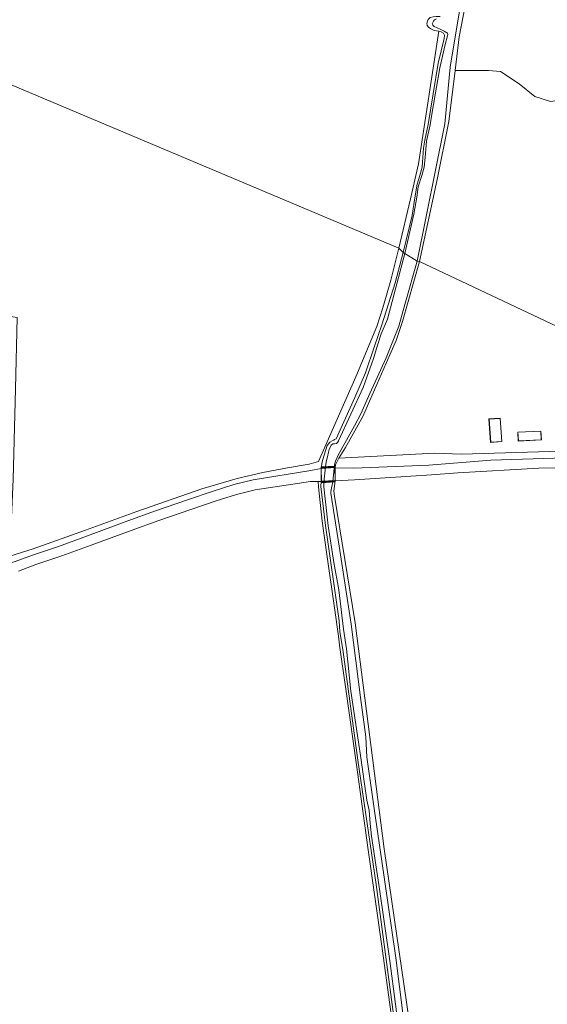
# Model space of a CAD drawing. Extents: x 176032 to 190000, y 318229 to 352878.
# Tile 84 of 184: x 176995 to 177135, y 320916 to 321176. Entities that reach past the tile are written whole.
import ezdxf

# ---------------------------------------------------------------- set-up
doc = ezdxf.new("R2010")
doc.units = 0
for name, color, linetype, lineweight in [('af-b1-muur', 253, 'muur', 18), ('af-b6-muur', 6, 'muur', 18), ('af-bs-doorgang', 253, 'Continuous', 18), ('af-bs-haagraster', 253, 'haag', 18), ('af-bs-rasterhekwerk', 253, 'hekwerk', 18), ('bp-b5-boom', 253, 'Continuous', 18), ('bp-b5-grasland', 253, 'Continuous', 18), ('gw-bs-kruinlijn', 253, 'Continuous', 18), ('kd-bs-dakrand', 6, 'Continuous', 18), ('kd-bs-maaiveldlijn', 6, 'Continuous', 18), ('kw-b6-brug', 253, 'Continuous', 18), ('og-b1-maaiveld', 253, 'Continuous', 18), ('og-b5-bebouwing', 6, 'Continuous', 18), ('og-b5-grond_ingericht', 253, 'Continuous', 18), ('og-b5-water', 253, 'Continuous', 18), ('og-bs-terreinafscheiding', 7, 'Continuous', 18), ('vh-b5-verh_soort', 253, 'Continuous', 18), ('wh-bs-waterlijn', 253, 'Continuous', 18)]:
    doc.layers.add(name, color=color, linetype=linetype, lineweight=lineweight)
doc.layers.add('viewports', color=7, linetype='Continuous')
doc.linetypes.add('haag', pattern='A,7,-1.5,[1,RTW.shx,S=0.75,R=45,X=0,Y=0],-1.5', length=10)
doc.linetypes.add('hekwerk', pattern='A,7,-1.5,[1,RTW.shx,S=0.75,R=0,X=0,Y=0],-1.5', length=10)
doc.linetypes.add('muur', pattern='A,8,-1,[6,RTW.shx,S=0.75,R=90,X=0,Y=0],-1', length=10)

# ---------------------------------------------------------------- blocks, each defined once
blk = doc.blocks.new('x-ref dtb totaal grijs')
at = {"layer": 'af-b1-muur'}
for points in [[(177078.336, 321058.021, 44.337), (177074.873, 321057.81, 44.333)], [(177074.941, 321054.05, 44.281), (177078.357, 321054.278, 44.281)]]:
    blk.add_polyline3d(points, dxfattribs=at)
at = {"layer": 'af-b6-muur'}
for points in [[(177078.369, 321057.844, 43.809), (177074.849, 321057.632, 43.769), (177074.844, 321057.982, 43.769), (177078.367, 321058.194, 43.809)], [(177074.901, 321054.218, 43.796), (177078.394, 321054.455, 43.831), (177078.396, 321054.105, 43.831), (177074.906, 321053.868, 43.796)]]:
    blk.add_polyline3d(points, close=True, dxfattribs=at)
at = {"layer": 'af-bs-doorgang'}
for points in [[(177111.931, 321061.434, 44.008), (177104.91, 321061.693, 44.026)], [(176998.417, 321036.324, 43.927), (176992.23, 321034.383, 44.171)]]:
    blk.add_polyline3d(points, dxfattribs=at)
at = {"layer": 'af-bs-haagraster'}
for points in [[(177156.375, 321086.237, 44.459), (177161.585, 321062.876, 44.297), (177111.931, 321061.434, 44.008)], [(177104.91, 321061.693, 44.026), (177079.479, 321060.312, 43.599)]]:
    blk.add_polyline3d(points, dxfattribs=at)
at = {"layer": 'af-bs-rasterhekwerk'}
for points in [[(177105.967, 321173.461, 43.296), (177100.545, 321138.344, 43.495), (177098.438, 321129, 43.626), (177095.334, 321115.925, 43.617)], [(176998.417, 321036.324, 43.927), (177012.283, 321041.318, 43.931), (177025.94, 321046.221, 43.817), (177043.118, 321052.201, 43.804), (177052.53, 321054.98, 43.791), (177059.314, 321056.523, 43.8), (177065.84, 321057.829, 43.656), (177071.59, 321058.793, 43.66), (177074.024, 321059.453, 43.686), (177083.96, 321081.902, 43.455), (177089.493, 321095.234, 43.507), (177091.13, 321100.197, 43.507), (177093.206, 321107.493, 43.507), (177095.334, 321115.925, 43.617)], [(177073.966, 321054.174, 43.828), (177074.053, 321052.761, 43.525), (177075.001, 321043.695, 43.831), (177076.189, 321035.473, 43.468), (177078.272, 321020.719, 43.66), (177079.314, 321013.228, 43.692), (177079.653, 321010.787, 43.679), (177081.275, 320999.126, 43.428), (177084.082, 320979.085, 43.879), (177087.134, 320957.236, 43.922), (177090.927, 320930.494, 43.861), (177094.976, 320900.822, 43.713)]]:
    blk.add_polyline3d(points, dxfattribs=at)
at = {"layer": 'bp-b5-boom'}
blk.add_polyline3d([(177143.684, 321161.957, 44.375), (177139.729, 321155.462, 44.085), (177135.54, 321154.816, 44.229), (177131.378, 321156.161, 44.253), (177127.244, 321159.498, 44.157), (177122.251, 321162.716, 44.169), (177119.071, 321163.051, 44.338), (177110.245, 321163.044, 43.351), (177111.318, 321171.959, 43.351), (177113.471, 321183.004, 43.347), (177113.98, 321186.21, 43.347), (177113.963, 321188.578, 43.347), (177113.755, 321190.377, 43.347), (177112.44, 321194.541, 43.347), (177109.77, 321201.783, 43.347), (177105.934, 321209.977, 43.342), (177104.179, 321213.499, 43.344), (177105.012, 321213.812, 43.364), (177105.619, 321212.724, 43.352), (177124.973, 321216.394, 43.611), (177135.145, 321218.491, 44.014), (177137.961, 321202.624, 44.345), (177140.526, 321187.48, 44.176)], close=True, dxfattribs=at)
blk.add_polyline3d([(177102.074, 320884.106, 44.053), (177091.435, 320956.896, 43.813), (177083.786, 321016.767, 43.511), (177078.284, 321050.316, 43.44), (177078.133, 321051.608, 43.488), (177078.494, 321054.371, 43.82), (177083.578, 321054.594, 43.794), (177103.963, 321055.943, 43.774), (177111.012, 321056.503, 43.708), (177132.395, 321057.727, 43.874), (177142.443, 321057.903, 43.857)], dxfattribs=at)
at = {"layer": 'bp-b5-grasland'}
for points in [[(177113.471, 321183.004, 43.347), (177111.318, 321171.959, 43.351), (177110.245, 321163.044, 43.351), (177108.615, 321149.496, 43.351), (177105.496, 321134.191, 43.351), (177100.857, 321112.457, 43.351), (177100.198, 321112.554, 43.12), (177107.49, 321148.857, 43.12), (177108.9, 321163.871, 42.876), (177111.533, 321179.378, 42.876)], [(177105.285, 321176.687, 42.967), (177104.816, 321176.412, 42.967), (177104.554, 321176.095, 42.967), (177104.312, 321175.758, 42.967), (177104.213, 321175.358, 42.967), (177104.327, 321175.003, 42.967), (177104.706, 321174.699, 42.963), (177106.323, 321173.963, 42.967), (177107.378, 321173.432, 42.972), (177107.821, 321173.186, 42.95), (177108.2, 321172.902, 42.959), (177108.308, 321172.584, 42.959), (177108.267, 321172.204, 42.959), (177107.649, 321169.942, 42.897), (177106.195, 321163.769, 42.989), (177104.058, 321151.466, 42.989), (177103.669, 321148.61, 42.976), (177102.633, 321144.307, 42.98), (177102.295, 321139.951, 42.985), (177102.058, 321137.453, 42.985), (177101.4, 321135.241, 42.989), (177100.502, 321132.201, 43.124), (177100.086, 321129.504, 43.15), (177099.293, 321124.94, 43.146), (177096.951, 321114.576, 43.146), (177096.501, 321114.793, 43.608), (177098.852, 321124.643, 43.652), (177099.433, 321128.159, 43.556), (177099.818, 321130.89, 43.547), (177100.206, 321132.897, 43.447), (177100.921, 321135.178, 43.443), (177101.525, 321137.452, 43.434), (177101.585, 321138.721, 43.434), (177101.875, 321142.442, 43.434), (177102.212, 321144.611, 43.434), (177103.145, 321148.679, 43.438), (177105.76, 321164.984, 43.408), (177107.326, 321171.5, 43.408), (177107.408, 321172.363, 43.399), (177107.16, 321172.902, 43.395), (177106.599, 321173.267, 43.344), (177105.967, 321173.461, 43.296), (177104.732, 321173.614, 43.181), (177103.777, 321174.063, 43.181), (177103.229, 321174.459, 43.181), (177102.88, 321174.929, 43.181), (177102.724, 321175.476, 43.177), (177102.908, 321176.096, 43.177), (177103.152, 321176.569, 43.181)], [(176992.23, 321034.383, 44.171), (176998.417, 321036.324, 43.927), (177012.283, 321041.318, 43.931), (177025.94, 321046.221, 43.817), (177043.118, 321052.201, 43.804), (177052.53, 321054.98, 43.791), (177059.314, 321056.523, 43.8), (177065.84, 321057.829, 43.656), (177071.59, 321058.793, 43.66), (177074.024, 321059.453, 43.686), (177083.96, 321081.902, 43.455), (177089.493, 321095.234, 43.507), (177091.13, 321100.197, 43.507), (177093.206, 321107.493, 43.507), (177095.334, 321115.925, 43.617), (177096.501, 321114.793, 43.608), (177094.348, 321106.813, 43.455), (177090.859, 321095.706, 43.437), (177088.916, 321090.026, 43.446), (177086.523, 321082.966, 43.468), (177083.687, 321076.446, 43.472), (177078.749, 321065.48, 43.507), (177078.326, 321065.254, 43.507), (177078.098, 321065.12, 43.507), (177077.645, 321064.983, 43.507), (177077.02, 321064.571, 43.507), (177076.395, 321063.68, 43.507), (177075.998, 321062.582, 43.507), (177075.481, 321060.895, 43.564), (177075.037, 321059.389, 43.769), (177074.75, 321057.593, 43.81), (177072.005, 321057.081, 43.83), (177056.713, 321054.601, 43.79), (177051.62, 321053.332, 43.783), (177046.133, 321051.592, 43.796), (177039.366, 321049.327, 43.814), (177030.875, 321046.406, 43.867), (177023.531, 321043.746, 43.88), (177012.859, 321039.795, 43.867), (177005.194, 321036.989, 43.967), (176998.246, 321034.67, 43.989), (176993.712, 321032.985, 44.006)], [(177094.663, 320907.695, 43.577), (177089.319, 320947.435, 43.787), (177084.442, 320980.34, 43.804), (177080.507, 321009.711, 43.804), (177079.751, 321014.376, 43.804), (177079.54, 321017.231, 43.804), (177075.867, 321042.502, 43.726), (177074.692, 321052.834, 43.741), (177074.801, 321054.193, 43.81), (177074.75, 321057.593, 43.81), (177075.037, 321059.389, 43.769), (177075.481, 321060.895, 43.564), (177075.998, 321062.582, 43.507), (177076.395, 321063.68, 43.507), (177077.02, 321064.571, 43.507), (177077.645, 321064.983, 43.507), (177078.098, 321065.12, 43.507), (177078.326, 321065.254, 43.507), (177078.749, 321065.48, 43.507), (177083.687, 321076.446, 43.472), (177086.523, 321082.966, 43.468), (177088.916, 321090.026, 43.446), (177090.859, 321095.706, 43.437), (177094.348, 321106.813, 43.455), (177096.501, 321114.793, 43.608), (177096.951, 321114.576, 43.146), (177092.368, 321097.2, 43.131), (177090.645, 321093.257, 43.079), (177089.759, 321090.555, 43.079), (177088.637, 321086.786, 43.079), (177085.902, 321079.1, 43.079), (177079.318, 321064.902, 43.044), (177079.108, 321064.518, 43.044), (177078.809, 321064.2, 43.044), (177078.333, 321064.158, 43.048), (177077.838, 321064.11, 43.048), (177077.403, 321063.773, 43.048), (177076.92, 321062.665, 43.048), (177076.687, 321061.911, 43.048), (177076.432, 321060.682, 43.048), (177076.156, 321059.744, 43.048), (177075.965, 321058.738, 43.048), (177075.48, 321054.02, 43.048), (177075.435, 321052.783, 43.048), (177076.6, 321042.423, 43.048), (177078.157, 321032.714, 43.044), (177079.403, 321025.47, 43.013), (177080.703, 321015.087, 42.996), (177081.448, 321009.855, 43), (177082.619, 320998.613, 43.035), (177085.176, 320981.642, 43.101), (177086.855, 320969.734, 43.057), (177087.522, 320967.009, 43.057), (177087.778, 320963.617, 43.057), (177088.075, 320960.218, 43.057), (177090.144, 320946.832, 43.04), (177092.964, 320927.25, 43.048), (177095.954, 320904.249, 43.009)], [(177096.532, 320912.69, 43.022), (177094.572, 320928.031, 43.022), (177091.422, 320949.361, 43.057), (177089.096, 320965.714, 43.026), (177086.893, 320981.122, 43.013), (177086.592, 320986.587, 43.013), (177085.189, 320996.952, 43.018), (177082.677, 321016.401, 43.013), (177079.566, 321037.018, 43.031), (177077.318, 321051.083, 43.013), (177077.355, 321051.521, 43.013), (177077.605, 321052.816, 43.013), (177077.89, 321054.053, 43.013), (177078.309, 321058.554, 43.013), (177078.532, 321059.525, 43.013), (177079.331, 321061.314, 43.013), (177083.6, 321068.949, 43.013), (177085.229, 321072.048, 43.101), (177087.629, 321077.447, 43.101), (177091.944, 321086.921, 43.101), (177095.381, 321095.328, 43.101), (177096.958, 321101.091, 43.109), (177100.198, 321112.554, 43.12), (177100.857, 321112.457, 43.351), (177096.316, 321096.503, 43.35), (177094.637, 321091.536, 43.437), (177091.977, 321085.47, 43.472), (177085.832, 321071.427, 43.511), (177081.217, 321063.218, 43.59), (177079.479, 321060.312, 43.599), (177078.83, 321059.147, 43.629), (177078.598, 321058.594, 43.647), (177078.47, 321057.778, 43.82), (177078.494, 321054.371, 43.82), (177078.133, 321051.608, 43.488), (177078.284, 321050.316, 43.44), (177083.786, 321016.767, 43.511), (177091.435, 320956.896, 43.813), (177102.074, 320884.106, 44.053)], [(177094.976, 320900.822, 43.713), (177090.927, 320930.494, 43.861), (177087.134, 320957.236, 43.922), (177084.082, 320979.085, 43.879), (177081.275, 320999.126, 43.428), (177079.653, 321010.787, 43.679), (177079.314, 321013.228, 43.692), (177078.272, 321020.719, 43.66), (177076.189, 321035.473, 43.468), (177075.001, 321043.695, 43.831), (177074.053, 321052.761, 43.525), (177073.966, 321054.174, 43.828), (177074.801, 321054.193, 43.81), (177074.692, 321052.834, 43.741), (177075.867, 321042.502, 43.726), (177079.54, 321017.231, 43.804), (177079.751, 321014.376, 43.804), (177080.507, 321009.711, 43.804), (177084.442, 320980.34, 43.804), (177089.319, 320947.435, 43.787), (177094.663, 320907.695, 43.577)]]:
    blk.add_polyline3d(points, dxfattribs=at)
for points in [[(177096.501, 321114.793, 43.608), (177095.334, 321115.925, 43.617), (177098.438, 321129, 43.626), (177100.545, 321138.344, 43.495), (177105.967, 321173.461, 43.296), (177106.599, 321173.267, 43.344), (177107.16, 321172.902, 43.395), (177107.408, 321172.363, 43.399), (177107.326, 321171.5, 43.408), (177105.76, 321164.984, 43.408), (177103.145, 321148.679, 43.438), (177102.212, 321144.611, 43.434), (177101.875, 321142.442, 43.434), (177101.585, 321138.721, 43.434), (177101.525, 321137.452, 43.434), (177100.921, 321135.178, 43.443), (177100.206, 321132.897, 43.447), (177099.818, 321130.89, 43.547), (177099.433, 321128.159, 43.556), (177098.852, 321124.643, 43.652)], [(177162.529, 321060.465, 44.06), (177158.616, 321060.515, 44.045), (177139.32, 321060.411, 43.992), (177119.705, 321059.824, 43.914), (177103.257, 321058.52, 43.708), (177083.452, 321057.736, 43.784), (177078.47, 321057.778, 43.82), (177078.598, 321058.594, 43.647), (177078.83, 321059.147, 43.629), (177079.479, 321060.312, 43.599), (177104.91, 321061.693, 44.026), (177111.931, 321061.434, 44.008), (177161.585, 321062.876, 44.297)]]:
    blk.add_polyline3d(points, close=True, dxfattribs=at)
at = {"layer": 'gw-bs-kruinlijn'}
for points in [[(177104.179, 321213.499, 43.344), (177105.934, 321209.977, 43.342), (177109.77, 321201.783, 43.347), (177112.44, 321194.541, 43.347), (177113.755, 321190.377, 43.347), (177113.963, 321188.578, 43.347), (177113.98, 321186.21, 43.347), (177113.471, 321183.004, 43.347), (177111.318, 321171.959, 43.351), (177110.245, 321163.044, 43.351), (177108.615, 321149.496, 43.351), (177105.496, 321134.191, 43.351), (177100.857, 321112.457, 43.351)], [(177106.275, 321177.289, 43.382), (177105.231, 321177.347, 43.194), (177104.438, 321177.207, 43.198), (177103.633, 321177.045, 43.194), (177103.152, 321176.569, 43.181), (177102.908, 321176.096, 43.177), (177102.724, 321175.476, 43.177), (177102.88, 321174.929, 43.181), (177103.229, 321174.459, 43.181), (177103.777, 321174.063, 43.181), (177104.732, 321173.614, 43.181), (177105.967, 321173.461, 43.296)], [(177105.967, 321173.461, 43.296), (177106.599, 321173.267, 43.344), (177107.16, 321172.902, 43.395), (177107.408, 321172.363, 43.399), (177107.326, 321171.5, 43.408), (177105.76, 321164.984, 43.408), (177103.145, 321148.679, 43.438), (177102.212, 321144.611, 43.434), (177101.875, 321142.442, 43.434), (177101.585, 321138.721, 43.434), (177101.525, 321137.452, 43.434), (177100.921, 321135.178, 43.443), (177100.206, 321132.897, 43.447), (177099.818, 321130.89, 43.547), (177099.433, 321128.159, 43.556), (177098.852, 321124.643, 43.652), (177096.501, 321114.793, 43.608)], [(177074.75, 321057.593, 43.81), (177075.037, 321059.389, 43.769), (177075.481, 321060.895, 43.564), (177075.998, 321062.582, 43.507), (177076.395, 321063.68, 43.507), (177077.02, 321064.571, 43.507), (177077.645, 321064.983, 43.507), (177078.098, 321065.12, 43.507), (177078.326, 321065.254, 43.507), (177078.749, 321065.48, 43.507), (177083.687, 321076.446, 43.472), (177086.523, 321082.966, 43.468), (177088.916, 321090.026, 43.446), (177090.859, 321095.706, 43.437), (177094.348, 321106.813, 43.455), (177096.501, 321114.793, 43.608)], [(177100.857, 321112.457, 43.351), (177096.316, 321096.503, 43.35), (177094.637, 321091.536, 43.437), (177091.977, 321085.47, 43.472), (177085.832, 321071.427, 43.511), (177081.217, 321063.218, 43.59), (177079.479, 321060.312, 43.599), (177078.83, 321059.147, 43.629), (177078.598, 321058.594, 43.647), (177078.47, 321057.778, 43.82)], [(177074.801, 321054.193, 43.81), (177074.75, 321057.593, 43.81)], [(177078.494, 321054.371, 43.82), (177078.47, 321057.778, 43.82)], [(177079.751, 321014.376, 43.804), (177079.54, 321017.231, 43.804), (177075.867, 321042.502, 43.726), (177074.692, 321052.834, 43.741), (177074.801, 321054.193, 43.81)], [(177078.494, 321054.371, 43.82), (177078.133, 321051.608, 43.488), (177078.284, 321050.316, 43.44), (177083.786, 321016.767, 43.511), (177091.435, 320956.896, 43.813), (177102.074, 320884.106, 44.053), (177108.622, 320837.768, 43.755)], [(177102.475, 320854.413, 43.477), (177100.916, 320863.597, 43.477), (177098.157, 320882.471, 43.774), (177094.663, 320907.695, 43.577), (177089.319, 320947.435, 43.787), (177084.442, 320980.34, 43.804), (177080.507, 321009.711, 43.804), (177079.751, 321014.376, 43.804)]]:
    blk.add_polyline3d(points, dxfattribs=at)
at = {"layer": 'kd-bs-dakrand'}
for points in [[(177119.706, 321064.583, 46.776), (177119.274, 321070.687, 46.788), (177122.167, 321070.892, 46.704), (177122.598, 321064.788, 46.691), (177119.706, 321064.583, 46.776)], [(177133.056, 321065.227, 46.674), (177127.012, 321064.944, 46.668), (177126.906, 321067.203, 46.595), (177132.95, 321067.486, 46.601), (177133.056, 321065.227, 46.674)]]:
    blk.add_polyline3d(points, dxfattribs=at)
at = {"layer": 'kd-bs-maaiveldlijn'}
for points in [[(177119.659, 321064.53, 44.068), (177119.221, 321070.733, 44.068), (177122.213, 321070.945, 44.068), (177122.651, 321064.742, 44.068), (177119.659, 321064.53, 44.068)], [(177133.108, 321065.18, 44.068), (177126.965, 321064.892, 44.068), (177126.854, 321067.25, 44.068), (177132.998, 321067.538, 44.068), (177133.108, 321065.18, 44.068)]]:
    blk.add_polyline3d(points, dxfattribs=at)
at = {"layer": 'kw-b6-brug'}
blk.add_polyline3d([(177074.857, 321053.815, 43.796), (177074.793, 321058.029, 43.769), (177078.417, 321058.247, 43.809), (177078.446, 321054.058, 43.831)], close=True, dxfattribs=at)
at = {"layer": 'og-b1-maaiveld'}
for points in [[(177078.369, 321057.844, 43.809), (177078.367, 321058.194, 43.809), (177074.844, 321057.982, 43.769), (177074.849, 321057.632, 43.769), (177078.369, 321057.844, 43.809)], [(177074.901, 321054.218, 43.796), (177074.906, 321053.868, 43.796), (177078.396, 321054.105, 43.831), (177078.394, 321054.455, 43.831), (177074.901, 321054.218, 43.796)]]:
    blk.add_polyline3d(points, dxfattribs=at)
at = {"layer": 'og-b5-bebouwing'}
for points in [[(177119.659, 321064.53, 44.068), (177119.221, 321070.733, 44.068), (177122.213, 321070.945, 44.068), (177122.651, 321064.742, 44.068)], [(177133.108, 321065.18, 44.068), (177126.965, 321064.892, 44.068), (177126.854, 321067.25, 44.068), (177132.998, 321067.538, 44.068)]]:
    blk.add_polyline3d(points, close=True, dxfattribs=at)
at = {"layer": 'og-b5-grond_ingericht'}
for points in [[(177103.152, 321176.569, 43.181), (177102.908, 321176.096, 43.177), (177102.724, 321175.476, 43.177), (177102.88, 321174.929, 43.181), (177103.229, 321174.459, 43.181), (177103.777, 321174.063, 43.181), (177104.732, 321173.614, 43.181), (177105.967, 321173.461, 43.296), (177100.545, 321138.344, 43.495), (177098.438, 321129, 43.626), (177095.334, 321115.925, 43.617), (176953.601, 321175.673, 44.201)], [(176994.575, 321030.452, 43.983), (176999.136, 321032.147, 43.966), (177006.077, 321034.464, 43.944), (177013.783, 321037.285, 43.844), (177024.451, 321041.235, 43.857), (177031.765, 321043.883, 43.844), (177040.225, 321046.794, 43.791), (177046.962, 321049.049, 43.774), (177052.348, 321050.757, 43.761), (177057.244, 321051.977, 43.769), (177071.898, 321054.127, 43.872), (177073.966, 321054.174, 43.828), (177074.053, 321052.761, 43.525), (177075.001, 321043.695, 43.831), (177076.189, 321035.473, 43.468), (177078.272, 321020.719, 43.66), (177079.314, 321013.228, 43.692), (177079.653, 321010.787, 43.679), (177081.275, 320999.126, 43.428), (177084.082, 320979.085, 43.879), (177087.134, 320957.236, 43.922), (177090.927, 320930.494, 43.861), (177094.976, 320900.822, 43.713)]]:
    blk.add_polyline3d(points, dxfattribs=at)
for points in [[(177095.334, 321115.925, 43.617), (177093.206, 321107.493, 43.507), (177091.13, 321100.197, 43.507), (177089.493, 321095.234, 43.507), (177083.96, 321081.902, 43.455), (177074.024, 321059.453, 43.686), (177071.59, 321058.793, 43.66), (177065.84, 321057.829, 43.656), (177059.314, 321056.523, 43.8), (177052.53, 321054.98, 43.791), (177043.118, 321052.201, 43.804), (177025.94, 321046.221, 43.817), (177012.283, 321041.318, 43.931), (176998.417, 321036.324, 43.927), (176992.23, 321034.383, 44.171), (176993.121, 321054.781, 44.023), (176993.803, 321078.713, 43.966), (176994.218, 321097.563, 44.066), (176976.376, 321100.464, 43.909), (176961.556, 321102.433, 43.931), (176959.981, 321119.001, 43.983), (176956.628, 321147.987, 44.04), (176953.601, 321175.673, 44.201)], [(177143.684, 321161.957, 44.375), (177144.379, 321156.073, 44.507), (177144.904, 321148.868, 44.507), (177144.991, 321142.142, 44.483), (177145.876, 321134.161, 44.507), (177147.71, 321125.52, 44.531), (177152.975, 321101.451, 44.459), (177156.375, 321086.237, 44.459), (177100.857, 321112.457, 43.351), (177105.496, 321134.191, 43.351), (177108.615, 321149.496, 43.351), (177110.245, 321163.044, 43.351), (177119.071, 321163.051, 44.338), (177122.251, 321162.716, 44.169), (177127.244, 321159.498, 44.157), (177131.378, 321156.161, 44.253), (177135.54, 321154.816, 44.229), (177139.729, 321155.462, 44.085)], [(177156.375, 321086.237, 44.459), (177161.585, 321062.876, 44.297), (177111.931, 321061.434, 44.008), (177104.91, 321061.693, 44.026), (177079.479, 321060.312, 43.599), (177081.217, 321063.218, 43.59), (177085.832, 321071.427, 43.511), (177091.977, 321085.47, 43.472), (177094.637, 321091.536, 43.437), (177096.316, 321096.503, 43.35), (177100.857, 321112.457, 43.351)], [(177119.659, 321064.53, 44.068), (177122.651, 321064.742, 44.068), (177122.213, 321070.945, 44.068), (177119.221, 321070.733, 44.068)], [(177133.108, 321065.18, 44.068), (177132.998, 321067.538, 44.068), (177126.854, 321067.25, 44.068), (177126.965, 321064.892, 44.068)]]:
    blk.add_polyline3d(points, close=True, dxfattribs=at)
at = {"layer": 'og-b5-water'}
for points in [[(177111.533, 321179.378, 42.876), (177108.9, 321163.871, 42.876), (177107.49, 321148.857, 43.12), (177100.198, 321112.554, 43.12), (177096.951, 321114.576, 43.146), (177099.293, 321124.94, 43.146), (177100.086, 321129.504, 43.15), (177100.502, 321132.201, 43.124), (177101.4, 321135.241, 42.989), (177102.058, 321137.453, 42.985), (177102.295, 321139.951, 42.985), (177102.633, 321144.307, 42.98), (177103.669, 321148.61, 42.976), (177104.058, 321151.466, 42.989), (177106.195, 321163.769, 42.989), (177107.649, 321169.942, 42.897), (177108.267, 321172.204, 42.959), (177108.308, 321172.584, 42.959), (177108.2, 321172.902, 42.959), (177107.821, 321173.186, 42.95), (177107.378, 321173.432, 42.972), (177106.323, 321173.963, 42.967), (177104.706, 321174.699, 42.963), (177104.327, 321175.003, 42.967), (177104.213, 321175.358, 42.967), (177104.312, 321175.758, 42.967), (177104.554, 321176.095, 42.967), (177104.816, 321176.412, 42.967), (177105.285, 321176.687, 42.967)], [(177095.954, 320904.249, 43.009), (177092.964, 320927.25, 43.048), (177090.144, 320946.832, 43.04), (177088.075, 320960.218, 43.057), (177087.778, 320963.617, 43.057), (177087.522, 320967.009, 43.057), (177086.855, 320969.734, 43.057), (177085.176, 320981.642, 43.101), (177082.619, 320998.613, 43.035), (177081.448, 321009.855, 43), (177080.703, 321015.087, 42.996), (177079.403, 321025.47, 43.013), (177078.157, 321032.714, 43.044), (177076.6, 321042.423, 43.048), (177075.435, 321052.783, 43.048), (177075.48, 321054.02, 43.048), (177075.965, 321058.738, 43.048), (177076.156, 321059.744, 43.048), (177076.432, 321060.682, 43.048), (177076.687, 321061.911, 43.048), (177076.92, 321062.665, 43.048), (177077.403, 321063.773, 43.048), (177077.838, 321064.11, 43.048), (177078.333, 321064.158, 43.048), (177078.809, 321064.2, 43.044), (177079.108, 321064.518, 43.044), (177079.318, 321064.902, 43.044), (177085.902, 321079.1, 43.079), (177088.637, 321086.786, 43.079), (177089.759, 321090.555, 43.079), (177090.645, 321093.257, 43.079), (177092.368, 321097.2, 43.131), (177096.951, 321114.576, 43.146), (177100.198, 321112.554, 43.12), (177096.958, 321101.091, 43.109), (177095.381, 321095.328, 43.101), (177091.944, 321086.921, 43.101), (177087.629, 321077.447, 43.101), (177085.229, 321072.048, 43.101), (177083.6, 321068.949, 43.013), (177079.331, 321061.314, 43.013), (177078.532, 321059.525, 43.013), (177078.309, 321058.554, 43.013), (177077.89, 321054.053, 43.013), (177077.605, 321052.816, 43.013), (177077.355, 321051.521, 43.013), (177077.318, 321051.083, 43.013), (177079.566, 321037.018, 43.031), (177082.677, 321016.401, 43.013), (177085.189, 320996.952, 43.018), (177086.592, 320986.587, 43.013), (177086.893, 320981.122, 43.013), (177089.096, 320965.714, 43.026), (177091.422, 320949.361, 43.057), (177094.572, 320928.031, 43.022), (177096.532, 320912.69, 43.022)]]:
    blk.add_polyline3d(points, dxfattribs=at)
at = {"layer": 'og-bs-terreinafscheiding'}
for points in [[(177110.245, 321163.044, 43.351), (177119.071, 321163.051, 44.338), (177122.251, 321162.716, 44.169), (177127.244, 321159.498, 44.157), (177131.378, 321156.161, 44.253), (177135.54, 321154.816, 44.229), (177139.729, 321155.462, 44.085), (177143.684, 321161.957, 44.375)], [(177083.452, 321057.736, 43.784), (177103.257, 321058.52, 43.708), (177119.705, 321059.824, 43.914), (177139.32, 321060.411, 43.992), (177158.616, 321060.515, 44.045), (177162.529, 321060.465, 44.06)], [(176992.145, 321032.499, 43.984), (176993.712, 321032.985, 44.006), (176998.246, 321034.67, 43.989), (177005.194, 321036.989, 43.967), (177012.859, 321039.795, 43.867), (177023.531, 321043.746, 43.88), (177030.875, 321046.406, 43.867), (177039.366, 321049.327, 43.814), (177046.133, 321051.592, 43.796), (177051.62, 321053.332, 43.783), (177056.713, 321054.601, 43.79), (177072.005, 321057.081, 43.83), (177074.75, 321057.593, 43.81)], [(177083.452, 321057.736, 43.784), (177078.47, 321057.778, 43.82)], [(177083.578, 321054.594, 43.794), (177103.963, 321055.943, 43.774), (177111.012, 321056.503, 43.708), (177132.395, 321057.727, 43.874), (177142.443, 321057.903, 43.857), (177152.172, 321058.128, 43.874), (177173.606, 321057.765, 44.101), (177181.548, 321057.774, 44.075), (177185.526, 321057.562, 44.281), (177187.641, 321057.921, 44.399), (177188.937, 321058, 44.425), (177190.491, 321057.671, 44.372), (177191.949, 321056.71, 44.403), (177193.292, 321055.448, 44.434), (177193.649, 321054.665, 44.443)], [(176994.575, 321030.452, 43.983), (176999.136, 321032.147, 43.966), (177006.077, 321034.464, 43.944), (177013.783, 321037.285, 43.844), (177024.451, 321041.235, 43.857), (177031.765, 321043.883, 43.844), (177040.225, 321046.794, 43.791), (177046.962, 321049.049, 43.774), (177052.348, 321050.757, 43.761), (177057.244, 321051.977, 43.769), (177071.898, 321054.127, 43.872), (177073.966, 321054.174, 43.828), (177074.801, 321054.193, 43.81)], [(177078.494, 321054.371, 43.82), (177083.578, 321054.594, 43.794)]]:
    blk.add_polyline3d(points, dxfattribs=at)
at = {"layer": 'vh-b5-verh_soort'}
for points in [[(177142.443, 321057.903, 43.857), (177132.395, 321057.727, 43.874), (177111.012, 321056.503, 43.708), (177103.963, 321055.943, 43.774), (177083.578, 321054.594, 43.794), (177078.494, 321054.371, 43.82), (177078.47, 321057.778, 43.82), (177083.452, 321057.736, 43.784), (177103.257, 321058.52, 43.708), (177119.705, 321059.824, 43.914), (177139.32, 321060.411, 43.992)], [(176993.712, 321032.985, 44.006), (176998.246, 321034.67, 43.989), (177005.194, 321036.989, 43.967), (177012.859, 321039.795, 43.867), (177023.531, 321043.746, 43.88), (177030.875, 321046.406, 43.867), (177039.366, 321049.327, 43.814), (177046.133, 321051.592, 43.796), (177051.62, 321053.332, 43.783), (177056.713, 321054.601, 43.79), (177072.005, 321057.081, 43.83), (177074.75, 321057.593, 43.81), (177074.801, 321054.193, 43.81), (177073.966, 321054.174, 43.828), (177071.898, 321054.127, 43.872), (177057.244, 321051.977, 43.769), (177052.348, 321050.757, 43.761), (177046.962, 321049.049, 43.774), (177040.225, 321046.794, 43.791), (177031.765, 321043.883, 43.844), (177024.451, 321041.235, 43.857), (177013.783, 321037.285, 43.844), (177006.077, 321034.464, 43.944), (176999.136, 321032.147, 43.966), (176994.575, 321030.452, 43.983)]]:
    blk.add_polyline3d(points, dxfattribs=at)
at = {"layer": 'wh-bs-waterlijn'}
for points in [[(177105.285, 321176.687, 42.967), (177104.816, 321176.412, 42.967), (177104.554, 321176.095, 42.967), (177104.312, 321175.758, 42.967), (177104.213, 321175.358, 42.967), (177104.327, 321175.003, 42.967), (177104.706, 321174.699, 42.963), (177106.323, 321173.963, 42.967), (177107.378, 321173.432, 42.972), (177107.821, 321173.186, 42.95), (177108.2, 321172.902, 42.959), (177108.308, 321172.584, 42.959), (177108.267, 321172.204, 42.959), (177107.649, 321169.942, 42.897), (177106.195, 321163.769, 42.989), (177104.058, 321151.466, 42.989), (177103.669, 321148.61, 42.976), (177102.633, 321144.307, 42.98), (177102.295, 321139.951, 42.985), (177102.058, 321137.453, 42.985), (177101.4, 321135.241, 42.989), (177100.502, 321132.201, 43.124), (177100.086, 321129.504, 43.15), (177099.293, 321124.94, 43.146), (177096.951, 321114.576, 43.146)], [(177079.814, 321250.76, 42.877), (177081.984, 321248.483, 42.876), (177082.59, 321247.915, 42.876), (177082.905, 321247.586, 42.876), (177097.682, 321224.163, 42.876), (177102.221, 321215.132, 42.876), (177106.162, 321207.465, 42.876), (177108.262, 321202.433, 42.876), (177109.903, 321198.619, 42.876), (177112.039, 321192.738, 42.876), (177112.883, 321189.746, 42.876), (177112.967, 321186.403, 42.876), (177112.465, 321182.84, 42.876), (177111.533, 321179.378, 42.876), (177108.9, 321163.871, 42.876), (177107.49, 321148.857, 43.12), (177100.198, 321112.554, 43.12)], [(177096.951, 321114.576, 43.146), (177092.368, 321097.2, 43.131), (177090.645, 321093.257, 43.079), (177089.759, 321090.555, 43.079), (177088.637, 321086.786, 43.079), (177085.902, 321079.1, 43.079), (177079.318, 321064.902, 43.044), (177079.108, 321064.518, 43.044), (177078.809, 321064.2, 43.044), (177078.333, 321064.158, 43.048), (177077.838, 321064.11, 43.048), (177077.403, 321063.773, 43.048), (177076.92, 321062.665, 43.048), (177076.687, 321061.911, 43.048), (177076.432, 321060.682, 43.048), (177076.156, 321059.744, 43.048), (177075.965, 321058.738, 43.048), (177075.48, 321054.02, 43.048), (177075.435, 321052.783, 43.048), (177076.6, 321042.423, 43.048), (177078.157, 321032.714, 43.044), (177079.403, 321025.47, 43.013), (177080.703, 321015.087, 42.996), (177081.448, 321009.855, 43), (177082.619, 320998.613, 43.035), (177085.176, 320981.642, 43.101), (177086.855, 320969.734, 43.057), (177087.522, 320967.009, 43.057), (177087.778, 320963.617, 43.057), (177088.075, 320960.218, 43.057), (177090.144, 320946.832, 43.04), (177092.964, 320927.25, 43.048), (177095.954, 320904.249, 43.009)], [(177100.198, 321112.554, 43.12), (177096.958, 321101.091, 43.109), (177095.381, 321095.328, 43.101), (177091.944, 321086.921, 43.101), (177087.629, 321077.447, 43.101), (177085.229, 321072.048, 43.101), (177083.6, 321068.949, 43.013)], [(177096.532, 320912.69, 43.022), (177094.572, 320928.031, 43.022), (177091.422, 320949.361, 43.057), (177089.096, 320965.714, 43.026), (177086.893, 320981.122, 43.013), (177086.592, 320986.587, 43.013), (177085.189, 320996.952, 43.018), (177082.677, 321016.401, 43.013), (177079.566, 321037.018, 43.031), (177077.318, 321051.083, 43.013), (177077.355, 321051.521, 43.013), (177077.605, 321052.816, 43.013), (177077.89, 321054.053, 43.013), (177078.309, 321058.554, 43.013), (177078.532, 321059.525, 43.013), (177079.331, 321061.314, 43.013), (177083.6, 321068.949, 43.013)]]:
    blk.add_polyline3d(points, dxfattribs=at)

msp = doc.modelspace()

# ---------------------------------------------------------------- block references
at = {"layer": 'viewports'}
msp.add_blockref('x-ref dtb totaal grijs', (0, 0), dxfattribs=at)

doc.saveas('drawing.dxf')
